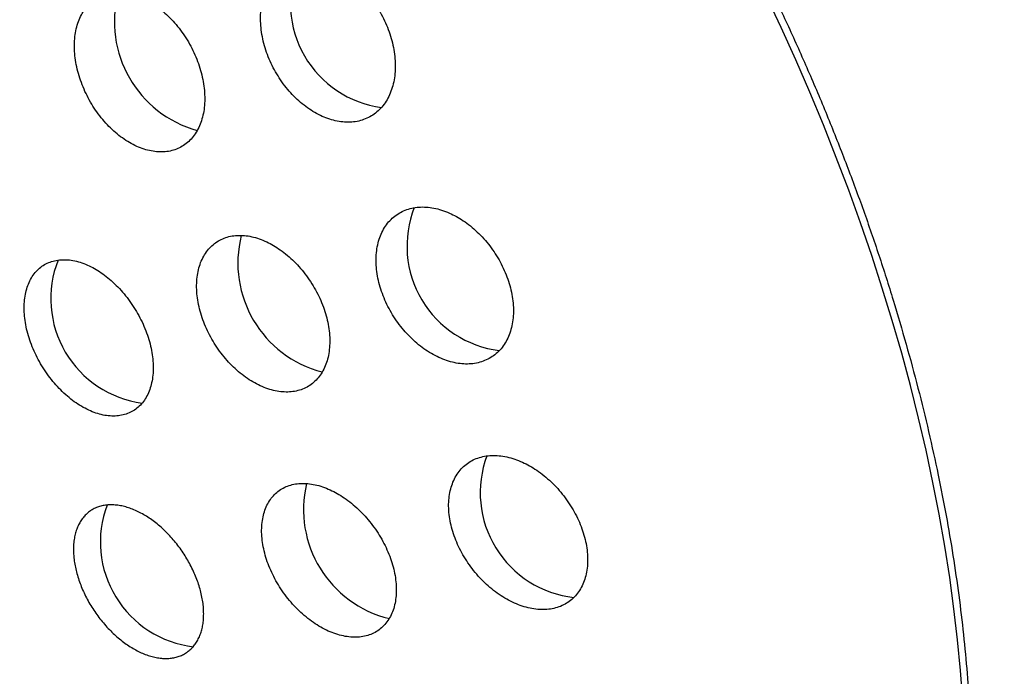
# Model space of a CAD drawing. Header units: millimetres. Extents: x 8 to 820, y 12 to 745.
# Tile 39 of 56: x 763 to 775, y 329 to 337. Entities that reach past the tile are written whole.
import ezdxf

# ---------------------------------------------------------------- set-up
doc = ezdxf.new("R2010")
doc.units = ezdxf.units.MM

msp = doc.modelspace()

# ---------------------------------------------------------------- linework, layer by layer
at = {"color": 7, "linetype": 'Continuous', "lineweight": 30, "flags": 128}
msp.add_lwpolyline([(774.237, 328.913), (774.21, 329.269), (774.175, 329.629), (774.133, 329.992), (774.083, 330.358), (774.025, 330.727), (773.959, 331.098), (773.887, 331.472), (773.806, 331.847), (773.718, 332.225), (773.623, 332.604), (773.521, 332.984), (773.411, 333.365), (773.294, 333.746), (773.17, 334.129), (773.039, 334.511), (772.901, 334.893), (772.756, 335.275), (772.605, 335.657), (772.447, 336.037), (772.282, 336.416), (772.111, 336.794), (771.934, 337.171)], dxfattribs=at)
at = {"color": 7, "linetype": 'Continuous', "lineweight": 30}
for centre, radius, start, end in [((767.597, 337.078), 1.229, 157.5242, 262.3959), ((765.626, 336.861), 1.317, 164.8962, 254.7068), ((768.963, 334.237), 1.231, 158.5178, 262.9713), ((767.07, 334.039), 1.317, 165.7514, 255.5211), ((764.799, 333.623), 1.235, 158.5543, 262.3089), ((769.82, 331.35), 1.231, 159.4563, 263.7639), ((767.836, 331.155), 1.315, 166.6234, 256.3506), ((765.378, 330.774), 1.234, 159.5133, 263.213)]:
    msp.add_arc(centre, radius, start, end, dxfattribs=at)
for points, knots in [([(788.156, 323.621), (788.156, 323.658), (788.156, 323.726), (788.156, 323.82), (788.155, 323.898), (788.155, 323.961), (788.155, 324.009), (788.155, 324.042), (788.154, 324.068), (788.154, 324.093), (788.154, 324.123), (788.153, 324.159), (788.153, 324.201), (788.152, 324.262), (788.151, 324.338), (788.15, 324.425), (788.149, 324.513), (788.147, 324.602), (788.145, 324.689), (788.144, 324.769), (788.142, 324.849), (788.14, 324.937), (788.137, 325.038), (788.134, 325.148), (788.131, 325.247), (788.128, 325.332), (788.126, 325.402), (788.123, 325.472), (788.121, 325.538), (788.119, 325.596), (788.117, 325.643), (788.115, 325.681), (788.114, 325.718), (788.112, 325.76), (788.11, 325.811), (788.107, 325.871), (788.104, 325.936), (788.101, 326.004), (788.097, 326.075), (788.094, 326.145), (788.09, 326.211), (788.087, 326.266), (788.085, 326.309), (788.083, 326.343), (788.081, 326.378), (788.079, 326.419), (788.076, 326.471), (788.072, 326.532), (788.068, 326.596), (788.064, 326.661), (788.061, 326.72), (788.057, 326.771), (788.054, 326.813), (788.052, 326.848), (788.049, 326.887), (788.046, 326.932), (788.042, 326.993), (788.037, 327.066), (788.031, 327.149), (788.025, 327.229), (788.019, 327.304), (788.014, 327.371), (788.009, 327.429), (788.005, 327.48), (788, 327.531), (787.994, 327.601), (787.987, 327.689), (787.978, 327.793), (787.968, 327.898), (787.958, 327.999), (787.949, 328.093), (787.94, 328.187), (787.926, 328.317), (787.909, 328.48), (787.889, 328.661), (787.87, 328.825), (787.852, 328.972), (787.833, 329.122), (787.813, 329.278), (787.796, 329.406), (787.783, 329.502), (787.774, 329.565), (787.765, 329.63), (787.756, 329.692), (787.748, 329.747), (787.74, 329.803), (787.731, 329.865), (787.72, 329.936), (787.709, 330.008), (787.698, 330.084), (787.684, 330.17), (787.668, 330.272), (787.651, 330.379), (787.633, 330.485), (787.614, 330.597), (787.593, 330.718), (787.57, 330.846), (787.547, 330.973), (787.527, 331.079), (787.511, 331.166), (787.498, 331.232), (787.486, 331.296), (787.474, 331.358), (787.46, 331.426), (787.444, 331.505), (787.428, 331.588), (787.41, 331.672), (787.392, 331.758), (787.374, 331.845), (787.357, 331.921), (787.342, 331.992), (787.325, 332.071), (787.305, 332.159), (787.285, 332.246), (787.265, 332.332), (787.245, 332.421), (787.224, 332.511), (787.205, 332.59), (787.19, 332.649), (787.18, 332.692), (787.171, 332.728), (787.16, 332.771), (787.149, 332.817), (787.139, 332.858), (787.13, 332.893), (787.121, 332.928), (787.111, 332.969), (787.097, 333.022), (787.083, 333.078), (787.069, 333.133), (787.051, 333.198), (787.03, 333.28), (787.004, 333.378), (786.977, 333.474), (786.949, 333.578), (786.916, 333.694), (786.883, 333.812), (786.85, 333.923), (786.819, 334.031), (786.786, 334.14), (786.75, 334.258), (786.717, 334.365), (786.686, 334.464), (786.66, 334.546), (786.634, 334.629), (786.605, 334.719), (786.577, 334.806), (786.554, 334.873), (786.538, 334.922), (786.525, 334.962), (786.51, 335.007), (786.491, 335.061), (786.473, 335.116), (786.456, 335.163), (786.443, 335.201), (786.433, 335.232), (786.423, 335.26), (786.412, 335.291), (786.4, 335.326), (786.385, 335.369), (786.368, 335.417), (786.351, 335.464), (786.335, 335.509), (786.321, 335.548), (786.307, 335.587), (786.292, 335.628), (786.275, 335.675), (786.254, 335.731), (786.232, 335.791), (786.212, 335.845), (786.195, 335.891), (786.18, 335.931), (786.164, 335.973), (786.146, 336.02), (786.125, 336.075), (786.103, 336.132), (786.081, 336.189), (786.06, 336.242), (786.039, 336.296), (786.017, 336.351), (785.994, 336.41), (785.967, 336.476), (785.939, 336.545), (785.913, 336.609), (785.891, 336.664), (785.871, 336.713), (785.85, 336.762), (785.827, 336.819), (785.8, 336.881), (785.771, 336.952), (785.741, 337.022), (785.711, 337.091), (785.684, 337.154), (785.656, 337.219), (785.624, 337.292), (785.589, 337.37), (785.554, 337.448), (785.523, 337.518), (785.494, 337.581), (785.467, 337.64), (785.438, 337.703), (785.405, 337.774), (785.367, 337.856), (785.327, 337.942), (785.288, 338.024), (785.252, 338.098), (785.22, 338.166), (785.188, 338.231), (785.157, 338.294), (785.125, 338.359), (785.091, 338.428), (785.054, 338.502), (785.018, 338.573), (784.985, 338.639), (784.955, 338.699), (784.925, 338.756), (784.896, 338.813), (784.865, 338.872), (784.834, 338.931), (784.801, 338.995), (784.756, 339.08), (784.701, 339.182), (784.642, 339.292), (784.587, 339.393), (784.536, 339.485), (784.486, 339.574), (784.44, 339.657), (784.396, 339.735), (784.351, 339.814), (784.302, 339.899), (784.252, 339.985), (784.203, 340.068), (784.159, 340.143), (784.118, 340.212), (784.071, 340.291), (784.015, 340.383), (783.951, 340.488), (783.881, 340.601), (783.801, 340.731), (783.711, 340.873), (783.62, 341.014), (783.534, 341.146), (783.451, 341.272), (783.368, 341.396), (783.282, 341.523), (783.204, 341.636), (783.133, 341.739), (783.07, 341.83), (783.007, 341.919), (782.949, 342.001), (782.905, 342.062), (782.871, 342.109), (782.841, 342.15), (782.807, 342.197), (782.774, 342.242), (782.745, 342.281), (782.722, 342.313), (782.699, 342.343), (782.674, 342.377), (782.643, 342.418), (782.61, 342.463), (782.578, 342.506), (782.55, 342.542), (782.526, 342.575), (782.502, 342.605), (782.477, 342.639), (782.448, 342.677), (782.417, 342.717), (782.388, 342.755), (782.361, 342.79), (782.334, 342.824), (782.302, 342.865), (782.265, 342.912), (782.225, 342.962), (782.188, 343.009), (782.157, 343.048), (782.129, 343.084), (782.098, 343.122), (782.064, 343.164), (782.029, 343.207), (781.998, 343.246), (781.971, 343.279), (781.944, 343.312), (781.913, 343.349), (781.875, 343.396), (781.834, 343.446), (781.795, 343.493), (781.761, 343.533), (781.723, 343.578), (781.684, 343.624), (781.646, 343.668), (781.617, 343.703), (781.591, 343.733), (781.565, 343.764), (781.534, 343.799), (781.498, 343.841), (781.459, 343.885), (781.423, 343.927), (781.39, 343.964), (781.355, 344.004), (781.314, 344.051), (781.272, 344.098), (781.236, 344.138), (781.206, 344.171), (781.175, 344.206), (781.135, 344.249), (781.092, 344.297), (781.052, 344.341), (781.018, 344.378), (780.981, 344.418), (780.94, 344.462), (780.897, 344.508), (780.858, 344.55), (780.824, 344.587), (780.79, 344.623), (780.75, 344.664), (780.709, 344.707), (780.672, 344.746), (780.641, 344.778), (780.597, 344.824), (780.539, 344.884), (780.47, 344.954), (780.399, 345.026), (780.328, 345.097), (780.254, 345.17), (780.182, 345.242), (780.121, 345.301), (780.074, 345.347), (780.046, 345.374), (780.017, 345.402), (779.982, 345.435), (779.945, 345.471), (779.909, 345.506), (779.878, 345.534), (779.854, 345.558), (779.829, 345.581), (779.801, 345.607), (779.768, 345.639), (779.732, 345.671), (779.699, 345.703), (779.669, 345.73), (779.638, 345.759), (779.601, 345.793), (779.558, 345.832), (779.515, 345.871), (779.478, 345.905), (779.445, 345.935), (779.411, 345.965), (779.373, 346), (779.332, 346.036), (779.295, 346.069), (779.262, 346.098), (779.231, 346.126), (779.196, 346.156), (779.156, 346.191), (779.115, 346.226), (779.079, 346.258), (779.047, 346.285), (779.018, 346.31), (778.988, 346.336), (778.954, 346.364), (778.92, 346.394), (778.889, 346.42), (778.864, 346.441), (778.841, 346.46), (778.816, 346.481), (778.783, 346.509), (778.741, 346.544), (778.698, 346.579), (778.661, 346.61), (778.627, 346.637), (778.589, 346.669), (778.543, 346.706), (778.494, 346.746), (778.449, 346.782), (778.409, 346.814), (778.366, 346.848), (778.318, 346.886), (778.269, 346.925), (778.224, 346.96), (778.183, 346.992), (778.129, 347.034), (778.066, 347.083), (778, 347.133), (777.935, 347.182), (777.868, 347.233), (777.801, 347.283), (777.747, 347.323), (777.7, 347.357), (777.654, 347.391), (777.608, 347.424), (777.568, 347.453), (777.532, 347.48), (777.494, 347.507), (777.451, 347.538), (777.404, 347.571), (777.36, 347.602), (777.322, 347.629), (777.286, 347.654), (777.245, 347.683), (777.198, 347.716), (777.151, 347.748), (777.111, 347.776), (777.079, 347.798), (777.045, 347.821), (777.001, 347.85), (776.952, 347.884), (776.903, 347.916), (776.861, 347.944), (776.821, 347.971), (776.775, 348.001), (776.722, 348.036), (776.67, 348.07), (776.623, 348.1), (776.585, 348.125), (776.548, 348.149), (776.507, 348.175), (776.463, 348.203), (776.421, 348.229), (776.384, 348.252), (776.347, 348.276), (776.301, 348.304), (776.248, 348.337), (776.192, 348.371), (776.142, 348.402), (776.098, 348.429), (776.051, 348.457), (775.996, 348.49), (775.94, 348.523), (775.891, 348.552), (775.852, 348.575), (775.81, 348.6), (775.76, 348.629), (775.702, 348.663), (775.646, 348.695), (775.597, 348.723), (775.552, 348.748), (775.501, 348.777), (775.429, 348.817), (775.348, 348.862), (775.264, 348.908), (775.185, 348.951), (775.108, 348.992), (775.03, 349.033), (774.952, 349.074), (774.875, 349.114), (774.784, 349.161), (774.675, 349.217), (774.544, 349.282), (774.406, 349.35), (774.234, 349.432), (774.036, 349.525), (773.818, 349.623), (773.609, 349.715), (773.404, 349.803), (773.227, 349.876), (773.074, 349.937), (772.944, 349.989), (772.808, 350.041), (772.67, 350.093), (772.539, 350.142), (772.416, 350.186), (772.299, 350.228), (772.183, 350.268), (772.068, 350.308), (771.95, 350.347), (771.824, 350.389), (771.686, 350.432), (771.545, 350.476), (771.418, 350.515), (771.309, 350.547), (771.216, 350.574), (771.124, 350.6), (771.033, 350.626), (770.939, 350.652), (770.841, 350.678), (770.735, 350.706), (770.622, 350.735), (770.51, 350.763), (770.406, 350.789), (770.31, 350.812), (770.225, 350.831), (770.148, 350.849), (770.077, 350.865), (770.003, 350.882), (769.921, 350.899), (769.823, 350.92), (769.716, 350.942), (769.606, 350.964), (769.506, 350.984), (769.414, 351.001), (769.323, 351.018), (769.227, 351.035), (769.131, 351.052), (769.034, 351.068), (768.943, 351.083), (768.857, 351.097), (768.777, 351.109), (768.704, 351.12), (768.635, 351.13), (768.565, 351.14), (768.49, 351.151), (768.401, 351.163), (768.299, 351.176), (768.195, 351.189), (768.099, 351.2), (768.013, 351.21), (767.93, 351.219), (767.844, 351.228), (767.749, 351.238), (767.645, 351.248), (767.541, 351.257), (767.446, 351.265), (767.36, 351.272), (767.278, 351.278), (767.194, 351.284), (767.101, 351.29), (767.005, 351.296), (766.91, 351.302), (766.824, 351.306), (766.746, 351.31), (766.675, 351.313), (766.603, 351.316), (766.526, 351.319), (766.441, 351.321), (766.356, 351.324), (766.278, 351.326), (766.211, 351.327), (766.151, 351.328), (766.092, 351.329), (766.03, 351.329), (765.96, 351.33), (765.883, 351.33), (765.805, 351.33), (765.727, 351.33), (765.653, 351.329), (765.578, 351.328), (765.499, 351.327), (765.41, 351.325), (765.313, 351.323), (765.226, 351.32), (765.154, 351.318), (765.095, 351.315), (765.037, 351.313), (764.974, 351.31), (764.903, 351.307), (764.825, 351.303), (764.75, 351.299), (764.681, 351.295), (764.62, 351.291), (764.563, 351.288), (764.503, 351.284), (764.435, 351.279), (764.361, 351.273), (764.288, 351.268), (764.221, 351.262), (764.162, 351.257), (764.108, 351.252), (764.053, 351.247), (763.992, 351.242), (763.92, 351.235), (763.844, 351.227), (763.772, 351.22), (763.711, 351.213), (763.657, 351.207), (763.601, 351.201), (763.537, 351.193), (763.465, 351.185), (763.39, 351.176), (763.318, 351.166), (763.254, 351.158), (763.2, 351.151), (763.149, 351.144), (763.093, 351.136), (763.027, 351.127), (762.957, 351.117), (762.892, 351.107), (762.838, 351.099), (762.789, 351.091), (762.737, 351.083), (762.676, 351.073), (762.607, 351.062), (762.536, 351.05), (762.468, 351.039), (762.408, 351.028), (762.349, 351.018), (762.287, 351.007), (762.218, 350.994), (762.145, 350.98), (762.075, 350.967), (762.013, 350.955), (761.958, 350.944), (761.902, 350.933), (761.839, 350.92), (761.771, 350.906), (761.702, 350.892), (761.639, 350.878), (761.582, 350.866), (761.527, 350.854), (761.467, 350.841), (761.4, 350.826), (761.332, 350.81), (761.269, 350.796), (761.176, 350.774), (761.046, 350.743), (760.891, 350.704), (760.729, 350.662), (760.562, 350.618), (760.385, 350.57), (760.238, 350.528), (760.129, 350.496), (760.052, 350.473), (759.986, 350.454), (759.925, 350.435), (759.851, 350.413), (759.777, 350.39), (759.71, 350.369), (759.663, 350.354), (759.62, 350.34), (759.575, 350.326), (759.525, 350.31), (759.472, 350.293), (759.415, 350.274), (759.357, 350.255), (759.3, 350.236), (759.24, 350.215), (759.177, 350.194), (759.115, 350.172), (759.063, 350.154), (759.02, 350.139), (758.981, 350.126), (758.94, 350.111), (758.895, 350.095), (758.844, 350.077), (758.788, 350.057), (758.735, 350.037), (758.688, 350.02), (758.643, 350.003), (758.594, 349.985), (758.538, 349.964), (758.482, 349.943), (758.433, 349.924), (758.39, 349.907), (758.349, 349.892), (758.306, 349.875), (758.256, 349.855), (758.197, 349.832), (758.139, 349.809), (758.086, 349.788), (758.042, 349.77), (758, 349.753), (757.952, 349.733), (757.9, 349.712), (757.852, 349.692), (757.812, 349.676), (757.77, 349.658), (757.719, 349.637), (757.652, 349.608), (757.574, 349.575), (757.493, 349.54), (757.422, 349.509), (757.362, 349.483), (757.309, 349.459), (757.251, 349.433), (757.171, 349.397), (757.081, 349.356), (756.97, 349.305), (756.867, 349.257), (756.758, 349.206), (756.652, 349.155), (756.56, 349.11), (756.479, 349.07), (756.411, 349.037), (756.338, 349.001), (756.27, 348.967), (756.21, 348.936), (756.156, 348.909), (756.104, 348.882), (756.053, 348.856), (755.997, 348.827), (755.942, 348.798), (755.893, 348.773), (755.853, 348.751), (755.81, 348.729), (755.759, 348.702), (755.703, 348.672), (755.648, 348.642), (755.593, 348.612), (755.532, 348.579), (755.471, 348.545), (755.409, 348.511), (755.346, 348.476), (755.291, 348.446), (755.247, 348.42), (755.208, 348.399), (755.16, 348.371), (755.099, 348.336), (755.054, 348.311), (755.03, 348.297)], [0, 0, 0, 0, 0.002309, 0.00429, 0.005944, 0.007272, 0.008275, 0.008979, 0.009404, 0.009912, 0.010548, 0.011311, 0.012201, 0.013218, 0.015201, 0.017051, 0.018763, 0.020841, 0.022698, 0.024361, 0.025949, 0.027824, 0.030012, 0.032436, 0.034863, 0.036381, 0.037895, 0.039404, 0.04088, 0.042168, 0.043153, 0.043962, 0.044645, 0.045525, 0.046658, 0.047993, 0.049357, 0.050878, 0.052419, 0.053981, 0.055458, 0.056701, 0.057558, 0.058253, 0.058918, 0.059821, 0.060971, 0.062284, 0.063773, 0.065185, 0.066518, 0.067672, 0.068527, 0.069214, 0.070026, 0.071026, 0.072213, 0.074009, 0.075834, 0.07765, 0.079262, 0.080802, 0.082058, 0.083059, 0.084166, 0.085459, 0.087645, 0.089961, 0.092365, 0.094599, 0.096612, 0.098615, 0.100826, 0.105265, 0.109479, 0.11286, 0.116226, 0.119275, 0.122881, 0.126631, 0.1279, 0.129298, 0.130824, 0.132267, 0.133489, 0.134541, 0.13597, 0.137665, 0.139328, 0.140804, 0.142776, 0.145154, 0.147628, 0.149991, 0.15227, 0.155195, 0.158151, 0.160918, 0.163784, 0.165302, 0.166814, 0.16824, 0.169571, 0.171046, 0.172802, 0.174957, 0.176627, 0.17851, 0.180755, 0.182468, 0.183681, 0.185553, 0.187782, 0.189661, 0.191452, 0.193616, 0.195677, 0.197509, 0.198997, 0.19963, 0.200435, 0.201437, 0.202551, 0.203492, 0.204237, 0.204898, 0.20585, 0.207053, 0.208426, 0.209667, 0.210746, 0.212876, 0.215197, 0.217337, 0.219386, 0.222179, 0.22522, 0.22731, 0.229682, 0.232507, 0.234643, 0.237638, 0.239772, 0.24131, 0.243169, 0.245328, 0.247355, 0.249032, 0.249872, 0.25067, 0.25167, 0.252945, 0.254283, 0.255359, 0.256174, 0.256807, 0.257442, 0.258084, 0.25885, 0.259808, 0.260959, 0.262091, 0.263022, 0.263927, 0.264773, 0.265635, 0.266654, 0.267947, 0.269419, 0.270651, 0.271603, 0.272481, 0.273365, 0.274397, 0.275676, 0.277043, 0.278222, 0.279495, 0.280654, 0.2818, 0.28315, 0.284666, 0.286262, 0.287783, 0.288934, 0.289978, 0.291031, 0.292269, 0.293755, 0.29524, 0.29698, 0.298499, 0.29985, 0.301217, 0.302857, 0.304733, 0.306492, 0.308086, 0.309419, 0.310704, 0.312028, 0.31363, 0.315502, 0.317525, 0.319394, 0.321017, 0.322476, 0.323934, 0.325384, 0.326715, 0.328323, 0.330014, 0.33167, 0.333143, 0.334449, 0.335687, 0.337009, 0.33833, 0.339638, 0.341016, 0.342691, 0.345381, 0.347934, 0.350187, 0.352207, 0.354256, 0.356265, 0.35783, 0.359644, 0.361633, 0.363654, 0.365613, 0.367337, 0.368839, 0.370345, 0.372786, 0.375192, 0.377683, 0.380619, 0.384224, 0.387578, 0.390539, 0.39348, 0.39644, 0.399353, 0.402434, 0.404526, 0.406694, 0.408906, 0.410906, 0.412524, 0.41329, 0.414314, 0.415485, 0.416655, 0.417579, 0.418288, 0.418979, 0.419744, 0.420774, 0.421952, 0.422997, 0.42388, 0.424609, 0.425347, 0.426108, 0.427051, 0.428142, 0.429067, 0.429802, 0.430675, 0.43162, 0.432814, 0.434106, 0.435289, 0.436218, 0.437068, 0.437906, 0.439054, 0.440202, 0.441115, 0.441908, 0.442659, 0.443585, 0.444684, 0.446156, 0.447289, 0.448195, 0.449199, 0.450641, 0.451697, 0.452514, 0.453249, 0.453975, 0.454868, 0.455924, 0.457158, 0.458214, 0.45907, 0.460029, 0.461252, 0.462655, 0.463619, 0.464372, 0.465148, 0.466314, 0.46773, 0.468816, 0.469711, 0.470638, 0.471869, 0.473151, 0.474268, 0.475131, 0.476015, 0.477084, 0.478367, 0.479414, 0.480169, 0.480909, 0.483017, 0.484934, 0.48649, 0.488775, 0.490616, 0.492406, 0.494585, 0.495384, 0.49608, 0.496846, 0.497719, 0.498764, 0.499772, 0.500539, 0.501139, 0.501735, 0.502421, 0.503333, 0.504343, 0.505142, 0.50591, 0.506638, 0.507534, 0.508772, 0.509911, 0.510828, 0.511602, 0.512406, 0.513436, 0.514493, 0.515468, 0.516256, 0.51697, 0.517842, 0.518857, 0.519964, 0.520884, 0.521583, 0.522333, 0.523005, 0.523841, 0.524796, 0.525575, 0.526135, 0.526618, 0.527232, 0.527975, 0.529098, 0.530267, 0.53111, 0.531831, 0.532682, 0.533895, 0.535177, 0.536229, 0.537108, 0.538089, 0.539317, 0.540564, 0.541602, 0.542469, 0.543499, 0.545442, 0.546937, 0.548177, 0.55003, 0.551659, 0.552868, 0.553762, 0.55495, 0.556047, 0.55696, 0.55772, 0.558547, 0.559584, 0.560708, 0.561773, 0.562581, 0.563341, 0.564219, 0.565365, 0.566583, 0.567411, 0.56807, 0.568768, 0.569723, 0.571006, 0.572111, 0.573018, 0.573812, 0.574851, 0.576077, 0.577311, 0.578318, 0.579192, 0.579904, 0.580791, 0.581882, 0.582826, 0.583536, 0.584362, 0.585287, 0.586561, 0.587845, 0.588941, 0.58981, 0.590772, 0.591981, 0.593405, 0.594393, 0.595159, 0.595957, 0.597088, 0.598427, 0.599688, 0.600655, 0.601575, 0.602642, 0.604073, 0.606031, 0.607765, 0.609406, 0.611043, 0.612678, 0.614312, 0.615934, 0.617516, 0.620005, 0.622751, 0.625652, 0.628572, 0.633378, 0.637772, 0.641884, 0.64605, 0.65015, 0.652545, 0.655163, 0.657913, 0.660676, 0.663315, 0.665671, 0.667918, 0.67021, 0.672475, 0.674678, 0.677088, 0.679871, 0.682665, 0.685331, 0.68721, 0.688948, 0.690719, 0.692483, 0.694232, 0.696077, 0.698138, 0.700347, 0.702519, 0.704529, 0.706289, 0.708011, 0.709358, 0.710688, 0.712047, 0.713572, 0.715321, 0.717586, 0.719678, 0.721525, 0.723212, 0.724917, 0.726625, 0.728628, 0.730338, 0.732078, 0.733731, 0.735214, 0.736528, 0.737825, 0.739115, 0.740435, 0.742017, 0.744093, 0.74613, 0.747871, 0.749436, 0.750931, 0.752484, 0.754241, 0.756244, 0.758253, 0.76003, 0.761558, 0.763024, 0.764603, 0.766255, 0.768148, 0.769963, 0.771545, 0.772935, 0.774267, 0.775483, 0.776925, 0.77853, 0.780217, 0.781659, 0.782832, 0.783954, 0.784993, 0.786092, 0.787363, 0.788887, 0.790384, 0.791711, 0.793188, 0.794506, 0.79585, 0.797553, 0.799464, 0.801222, 0.80242, 0.803465, 0.80449, 0.805597, 0.806969, 0.808466, 0.809891, 0.811184, 0.812282, 0.813298, 0.814329, 0.815603, 0.817065, 0.818453, 0.819685, 0.820775, 0.821739, 0.822739, 0.823824, 0.825153, 0.826724, 0.828087, 0.829153, 0.830132, 0.831095, 0.832292, 0.833685, 0.83512, 0.836524, 0.837694, 0.838691, 0.839579, 0.84056, 0.841806, 0.843265, 0.844503, 0.845454, 0.846315, 0.847246, 0.848359, 0.849751, 0.851137, 0.852373, 0.853533, 0.854554, 0.855686, 0.857026, 0.85843, 0.859835, 0.860978, 0.861931, 0.862972, 0.864161, 0.86547, 0.86687, 0.868082, 0.869049, 0.870063, 0.871208, 0.872475, 0.873871, 0.875107, 0.876076, 0.879165, 0.882568, 0.884962, 0.888422, 0.892211, 0.89513, 0.896954, 0.898482, 0.899644, 0.900736, 0.902062, 0.903918, 0.905063, 0.905942, 0.906703, 0.907579, 0.908567, 0.909602, 0.91067, 0.911937, 0.91297, 0.914013, 0.91545, 0.916679, 0.917683, 0.918464, 0.919207, 0.920003, 0.920861, 0.921872, 0.92304, 0.924153, 0.925053, 0.925821, 0.926784, 0.927975, 0.929136, 0.930103, 0.930907, 0.931703, 0.932515, 0.933509, 0.934698, 0.935988, 0.93703, 0.937826, 0.938617, 0.93959, 0.94071, 0.941699, 0.942496, 0.943129, 0.944231, 0.945556, 0.947198, 0.948927, 0.950439, 0.951539, 0.952531, 0.953714, 0.955027, 0.957426, 0.959228, 0.961769, 0.963773, 0.965884, 0.968351, 0.969447, 0.970898, 0.97258, 0.973926, 0.975128, 0.976356, 0.977288, 0.978352, 0.979547, 0.98077, 0.981798, 0.982622, 0.983314, 0.984503, 0.985821, 0.986828, 0.987975, 0.989326, 0.990648, 0.991882, 0.993242, 0.994685, 0.995334, 0.996098, 0.997129, 0.99843, 1, 1, 1, 1]), ([(763.252, 347.374), (763.388, 347.29), (763.659, 347.124), (764.065, 346.854), (764.47, 346.569), (764.874, 346.268), (765.272, 345.953), (765.666, 345.626), (766.053, 345.287), (766.436, 344.934), (766.818, 344.566), (767.198, 344.182), (767.574, 343.784), (767.944, 343.374), (768.308, 342.952), (768.663, 342.521), (769.008, 342.083), (769.344, 341.638), (769.672, 341.184), (769.994, 340.718), (770.309, 340.242), (770.616, 339.756), (770.913, 339.262), (771.201, 338.763), (771.476, 338.26), (771.738, 337.756), (771.988, 337.251), (772.227, 336.742), (772.456, 336.227), (772.674, 335.707), (772.881, 335.182), (773.075, 334.657), (773.256, 334.131), (773.423, 333.608), (773.575, 333.089), (773.714, 332.576), (773.839, 332.065), (773.912, 331.727), (773.948, 331.557)], [0, 0, 0, 0, 0.028031, 0.056014, 0.083985, 0.111983, 0.140027, 0.167531, 0.195005, 0.222483, 0.25, 0.278035, 0.30602, 0.333991, 0.361985, 0.390027, 0.417531, 0.445005, 0.472483, 0.5, 0.528035, 0.55602, 0.583991, 0.611985, 0.640027, 0.667531, 0.695005, 0.722483, 0.75, 0.778035, 0.80602, 0.833991, 0.861985, 0.890024, 0.917525, 0.944999, 0.972479, 1, 1, 1, 1]), ([(766.884, 337.483), (766.855, 337.496), (766.795, 337.521), (766.706, 337.545), (766.618, 337.557), (766.533, 337.557), (766.451, 337.546), (766.374, 337.523), (766.302, 337.488), (766.237, 337.442), (766.178, 337.385), (766.128, 337.318), (766.087, 337.243), (766.054, 337.159), (766.032, 337.068), (766.02, 336.972), (766.017, 336.871), (766.026, 336.767), (766.043, 336.662), (766.071, 336.556), (766.108, 336.452), (766.153, 336.35), (766.207, 336.252), (766.268, 336.158), (766.335, 336.071), (766.408, 335.99), (766.486, 335.918), (766.568, 335.854), (766.653, 335.799), (766.74, 335.754), (766.828, 335.721), (766.916, 335.698), (767.002, 335.687), (767.087, 335.687), (767.168, 335.699), (767.245, 335.724), (767.316, 335.759), (767.381, 335.806), (767.439, 335.863), (767.489, 335.931), (767.53, 336.007), (767.561, 336.091), (767.583, 336.182), (767.595, 336.279), (767.596, 336.38), (767.588, 336.484), (767.569, 336.589), (767.541, 336.695), (767.504, 336.799), (767.458, 336.901), (767.404, 336.999), (767.342, 337.092), (767.274, 337.179), (767.201, 337.259), (767.123, 337.331), (767.043, 337.393), (766.963, 337.444), (766.911, 337.47), (766.884, 337.483)], [0, 0, 0, 0, 0.01803, 0.036119, 0.05415, 0.072174, 0.090256, 0.108281, 0.126425, 0.144626, 0.16277, 0.180963, 0.199214, 0.217407, 0.235509, 0.253669, 0.27177, 0.289683, 0.307653, 0.325564, 0.343274, 0.361041, 0.378751, 0.396335, 0.413975, 0.43156, 0.449147, 0.46679, 0.484379, 0.502094, 0.519866, 0.537583, 0.555498, 0.573469, 0.591385, 0.609486, 0.627645, 0.645746, 0.663939, 0.68219, 0.700382, 0.718527, 0.736731, 0.754875, 0.772854, 0.790891, 0.808869, 0.826638, 0.844464, 0.862233, 0.879843, 0.897509, 0.915119, 0.932689, 0.950315, 0.967886, 0.983943, 1, 1, 1, 1]), ([(764.666, 337.125), (764.637, 337.138), (764.58, 337.164), (764.494, 337.189), (764.41, 337.204), (764.328, 337.206), (764.25, 337.196), (764.176, 337.175), (764.107, 337.143), (764.045, 337.099), (763.99, 337.045), (763.942, 336.98), (763.903, 336.907), (763.873, 336.825), (763.852, 336.736), (763.841, 336.642), (763.84, 336.543), (763.848, 336.44), (763.866, 336.335), (763.894, 336.23), (763.93, 336.125), (763.975, 336.023), (764.027, 335.923), (764.087, 335.829), (764.153, 335.739), (764.225, 335.657), (764.301, 335.582), (764.381, 335.516), (764.464, 335.46), (764.548, 335.413), (764.634, 335.377), (764.719, 335.353), (764.802, 335.34), (764.884, 335.338), (764.962, 335.348), (765.035, 335.37), (765.103, 335.404), (765.165, 335.448), (765.22, 335.503), (765.267, 335.568), (765.305, 335.642), (765.335, 335.724), (765.355, 335.813), (765.366, 335.908), (765.366, 336.008), (765.357, 336.11), (765.339, 336.215), (765.311, 336.321), (765.274, 336.425), (765.229, 336.528), (765.176, 336.627), (765.116, 336.721), (765.049, 336.81), (764.977, 336.892), (764.9, 336.966), (764.822, 337.029), (764.744, 337.083), (764.692, 337.111), (764.666, 337.125)], [0, 0, 0, 0, 0.017937, 0.035932, 0.05387, 0.071803, 0.089793, 0.107727, 0.125735, 0.143801, 0.16181, 0.179866, 0.19798, 0.216035, 0.234061, 0.252144, 0.270169, 0.288099, 0.306087, 0.324016, 0.341829, 0.359699, 0.377511, 0.395236, 0.413018, 0.430744, 0.448449, 0.466211, 0.483916, 0.501677, 0.519494, 0.537256, 0.555123, 0.573047, 0.590915, 0.608895, 0.626932, 0.644912, 0.662961, 0.681067, 0.699116, 0.71716, 0.735261, 0.753304, 0.77127, 0.789293, 0.807257, 0.825106, 0.843012, 0.860861, 0.878607, 0.89641, 0.914156, 0.931858, 0.949617, 0.96732, 0.98366, 1, 1, 1, 1]), ([(768.229, 334.624), (768.198, 334.636), (768.137, 334.661), (768.046, 334.684), (767.957, 334.696), (767.87, 334.695), (767.788, 334.683), (767.71, 334.659), (767.639, 334.624), (767.574, 334.578), (767.516, 334.521), (767.468, 334.455), (767.428, 334.38), (767.399, 334.297), (767.379, 334.208), (767.37, 334.113), (767.37, 334.014), (767.381, 333.913), (767.402, 333.81), (767.433, 333.707), (767.473, 333.605), (767.521, 333.506), (767.577, 333.41), (767.641, 333.318), (767.711, 333.233), (767.787, 333.153), (767.867, 333.082), (767.952, 333.019), (768.039, 332.966), (768.129, 332.922), (768.219, 332.889), (768.309, 332.867), (768.397, 332.856), (768.483, 332.857), (768.565, 332.87), (768.642, 332.895), (768.714, 332.931), (768.778, 332.977), (768.835, 333.035), (768.883, 333.102), (768.922, 333.177), (768.951, 333.261), (768.97, 333.35), (768.979, 333.445), (768.977, 333.544), (768.966, 333.646), (768.944, 333.749), (768.913, 333.852), (768.872, 333.953), (768.824, 334.053), (768.767, 334.149), (768.703, 334.24), (768.632, 334.325), (768.556, 334.403), (768.475, 334.474), (768.393, 334.535), (768.31, 334.585), (768.256, 334.611), (768.229, 334.624)], [0, 0, 0, 0, 0.018143, 0.036343, 0.054487, 0.072626, 0.090823, 0.108963, 0.127157, 0.14541, 0.163603, 0.181736, 0.199928, 0.21806, 0.236019, 0.254036, 0.271993, 0.289744, 0.307552, 0.325303, 0.342904, 0.360563, 0.378165, 0.39574, 0.41337, 0.430946, 0.448625, 0.466359, 0.484039, 0.501908, 0.519833, 0.537703, 0.555769, 0.573892, 0.591958, 0.610141, 0.628383, 0.646566, 0.664734, 0.68296, 0.701127, 0.71915, 0.737231, 0.755253, 0.773067, 0.790939, 0.808752, 0.826388, 0.844081, 0.861718, 0.879285, 0.896908, 0.914475, 0.932108, 0.949797, 0.967432, 0.983716, 1, 1, 1, 1]), ([(766.091, 334.286), (766.061, 334.299), (766.003, 334.325), (765.915, 334.349), (765.829, 334.363), (765.746, 334.364), (765.667, 334.354), (765.592, 334.333), (765.524, 334.299), (765.462, 334.256), (765.408, 334.201), (765.362, 334.137), (765.324, 334.064), (765.296, 333.984), (765.278, 333.896), (765.27, 333.803), (765.271, 333.706), (765.282, 333.605), (765.303, 333.502), (765.334, 333.399), (765.373, 333.297), (765.421, 333.197), (765.476, 333.1), (765.539, 333.007), (765.608, 332.92), (765.682, 332.839), (765.761, 332.766), (765.844, 332.701), (765.929, 332.646), (766.016, 332.601), (766.104, 332.566), (766.191, 332.542), (766.276, 332.529), (766.359, 332.528), (766.438, 332.539), (766.512, 332.561), (766.58, 332.595), (766.641, 332.64), (766.695, 332.695), (766.741, 332.759), (766.777, 332.833), (766.805, 332.914), (766.822, 333.002), (766.83, 333.095), (766.828, 333.193), (766.816, 333.294), (766.795, 333.396), (766.764, 333.499), (766.724, 333.601), (766.676, 333.702), (766.619, 333.798), (766.556, 333.891), (766.487, 333.978), (766.412, 334.058), (766.333, 334.13), (766.252, 334.193), (766.171, 334.246), (766.118, 334.273), (766.091, 334.286)], [0, 0, 0, 0, 0.018027, 0.036113, 0.05414, 0.072166, 0.090249, 0.108275, 0.126331, 0.144445, 0.162501, 0.180524, 0.198605, 0.216627, 0.234552, 0.252536, 0.270461, 0.288269, 0.306135, 0.323943, 0.341666, 0.359446, 0.377169, 0.394875, 0.412638, 0.430344, 0.448109, 0.465929, 0.483694, 0.501566, 0.519494, 0.537366, 0.55535, 0.573391, 0.591374, 0.609425, 0.627532, 0.645582, 0.663624, 0.681724, 0.699765, 0.717727, 0.735746, 0.753706, 0.771551, 0.789452, 0.807296, 0.825039, 0.842839, 0.860583, 0.878285, 0.896044, 0.913746, 0.931485, 0.94928, 0.967019, 0.983509, 1, 1, 1, 1]), ([(764.035, 333.996), (764.006, 334.009), (763.95, 334.035), (763.865, 334.061), (763.782, 334.077), (763.702, 334.08), (763.627, 334.072), (763.555, 334.053), (763.49, 334.022), (763.431, 333.98), (763.379, 333.928), (763.336, 333.866), (763.301, 333.795), (763.275, 333.716), (763.258, 333.63), (763.251, 333.538), (763.253, 333.442), (763.265, 333.342), (763.286, 333.24), (763.317, 333.137), (763.356, 333.034), (763.403, 332.934), (763.458, 332.836), (763.519, 332.742), (763.587, 332.653), (763.66, 332.571), (763.738, 332.497), (763.818, 332.43), (763.902, 332.373), (763.986, 332.326), (764.071, 332.289), (764.155, 332.263), (764.238, 332.249), (764.317, 332.246), (764.393, 332.255), (764.464, 332.276), (764.529, 332.307), (764.587, 332.35), (764.638, 332.403), (764.681, 332.465), (764.716, 332.537), (764.741, 332.616), (764.757, 332.702), (764.764, 332.794), (764.761, 332.891), (764.748, 332.991), (764.727, 333.093), (764.696, 333.196), (764.656, 333.299), (764.608, 333.399), (764.553, 333.497), (764.491, 333.59), (764.423, 333.679), (764.35, 333.76), (764.272, 333.834), (764.193, 333.899), (764.114, 333.953), (764.061, 333.981), (764.035, 333.996)], [0, 0, 0, 0, 0.017946, 0.035949, 0.053895, 0.07184, 0.089842, 0.107787, 0.125745, 0.143761, 0.16172, 0.179664, 0.197665, 0.215609, 0.233509, 0.251467, 0.269367, 0.287215, 0.30512, 0.322968, 0.340777, 0.358642, 0.376451, 0.394252, 0.412109, 0.42991, 0.447737, 0.46562, 0.483447, 0.501322, 0.519254, 0.53713, 0.555056, 0.573038, 0.590964, 0.60892, 0.626933, 0.644889, 0.662842, 0.680851, 0.698803, 0.71672, 0.734694, 0.75261, 0.770474, 0.788395, 0.806258, 0.824076, 0.841952, 0.85977, 0.877569, 0.895425, 0.913224, 0.931039, 0.948911, 0.966727, 0.983363, 1, 1, 1, 1]), ([(769.061, 331.717), (769.031, 331.729), (768.969, 331.754), (768.877, 331.776), (768.787, 331.788), (768.701, 331.787), (768.618, 331.775), (768.541, 331.752), (768.471, 331.717), (768.407, 331.671), (768.352, 331.616), (768.306, 331.55), (768.269, 331.477), (768.242, 331.396), (768.225, 331.309), (768.218, 331.217), (768.222, 331.12), (768.236, 331.021), (768.26, 330.921), (768.293, 330.82), (768.335, 330.721), (768.386, 330.623), (768.445, 330.529), (768.511, 330.439), (768.584, 330.354), (768.662, 330.276), (768.745, 330.206), (768.832, 330.143), (768.921, 330.09), (769.013, 330.047), (769.104, 330.014), (769.195, 329.992), (769.285, 329.981), (769.371, 329.982), (769.453, 329.995), (769.53, 330.019), (769.6, 330.055), (769.663, 330.101), (769.717, 330.157), (769.763, 330.223), (769.8, 330.297), (769.826, 330.378), (769.842, 330.466), (769.848, 330.559), (769.844, 330.655), (769.829, 330.754), (769.805, 330.855), (769.771, 330.955), (769.728, 331.055), (769.677, 331.152), (769.617, 331.246), (769.551, 331.336), (769.478, 331.42), (769.399, 331.497), (769.316, 331.568), (769.231, 331.628), (769.146, 331.679), (769.09, 331.704), (769.061, 331.717)], [0, 0, 0, 0, 0.018185, 0.036427, 0.054612, 0.072797, 0.091041, 0.109226, 0.127385, 0.145602, 0.163761, 0.181766, 0.199829, 0.217833, 0.23563, 0.253484, 0.27128, 0.288906, 0.30659, 0.324216, 0.341785, 0.35941, 0.37698, 0.394625, 0.412325, 0.429971, 0.447793, 0.46567, 0.483493, 0.501517, 0.519599, 0.537624, 0.555791, 0.574016, 0.592183, 0.610368, 0.62861, 0.646793, 0.664858, 0.682981, 0.701045, 0.718908, 0.736828, 0.75469, 0.77236, 0.790087, 0.807756, 0.825327, 0.842954, 0.860526, 0.878132, 0.895795, 0.913402, 0.931162, 0.948978, 0.966739, 0.983369, 1, 1, 1, 1]), ([(773.948, 331.557), (773.98, 331.399), (774.043, 331.083), (774.123, 330.614), (774.191, 330.149), (774.246, 329.69), (774.289, 329.235), (774.32, 328.786), (774.339, 328.342), (774.345, 327.905), (774.339, 327.475), (774.32, 327.054), (774.289, 326.641), (774.246, 326.237), (774.19, 325.841), (774.122, 325.454), (774.041, 325.077), (773.949, 324.71), (773.845, 324.355), (773.729, 324.011), (773.601, 323.678), (773.462, 323.357), (773.311, 323.047), (773.148, 322.75), (772.975, 322.466), (772.791, 322.195), (772.596, 321.938), (772.391, 321.695), (772.175, 321.466), (771.949, 321.25), (771.713, 321.049), (771.468, 320.863), (771.216, 320.692), (771.041, 320.591), (770.955, 320.541)], [0, 0, 0, 0, 0.03136, 0.062632, 0.093851, 0.125051, 0.156268, 0.187535, 0.218886, 0.25025, 0.281525, 0.312745, 0.343946, 0.375161, 0.406425, 0.437773, 0.469136, 0.500411, 0.531632, 0.562832, 0.594047, 0.625312, 0.656659, 0.688023, 0.719298, 0.750518, 0.781719, 0.812934, 0.844198, 0.875546, 0.906909, 0.938184, 0.969404, 1, 1, 1, 1]), ([(766.834, 331.385), (766.804, 331.397), (766.744, 331.422), (766.656, 331.446), (766.57, 331.46), (766.487, 331.461), (766.408, 331.452), (766.335, 331.431), (766.267, 331.398), (766.207, 331.355), (766.155, 331.302), (766.111, 331.239), (766.076, 331.168), (766.051, 331.089), (766.035, 331.003), (766.03, 330.913), (766.034, 330.817), (766.049, 330.719), (766.072, 330.619), (766.105, 330.518), (766.148, 330.418), (766.198, 330.32), (766.256, 330.224), (766.321, 330.133), (766.393, 330.047), (766.469, 329.967), (766.551, 329.895), (766.636, 329.831), (766.723, 329.776), (766.811, 329.73), (766.9, 329.696), (766.988, 329.672), (767.074, 329.659), (767.157, 329.658), (767.236, 329.669), (767.309, 329.691), (767.376, 329.724), (767.435, 329.768), (767.487, 329.822), (767.531, 329.885), (767.565, 329.957), (767.589, 330.036), (767.604, 330.122), (767.609, 330.213), (767.604, 330.308), (767.589, 330.407), (767.565, 330.507), (767.531, 330.608), (767.488, 330.708), (767.438, 330.806), (767.379, 330.901), (767.313, 330.992), (767.242, 331.078), (767.164, 331.157), (767.083, 331.229), (767, 331.291), (766.916, 331.344), (766.861, 331.371), (766.834, 331.385)], [0, 0, 0, 0, 0.018048, 0.036154, 0.054203, 0.072252, 0.090359, 0.108409, 0.126429, 0.144508, 0.162528, 0.18045, 0.19843, 0.216352, 0.234157, 0.25202, 0.269825, 0.287546, 0.305324, 0.323046, 0.340753, 0.358516, 0.376223, 0.39399, 0.411813, 0.42958, 0.447456, 0.465388, 0.483263, 0.50125, 0.519293, 0.53728, 0.555331, 0.57344, 0.591491, 0.609531, 0.627629, 0.645669, 0.663627, 0.681643, 0.699601, 0.717442, 0.73534, 0.75318, 0.770921, 0.788719, 0.80646, 0.824162, 0.841921, 0.859624, 0.877364, 0.895161, 0.912903, 0.930742, 0.948637, 0.966477, 0.983238, 1, 1, 1, 1]), ([(765.353, 329.933), (765.353, 329.956), (765.352, 330.002), (765.344, 330.074), (765.33, 330.148), (765.312, 330.223), (765.288, 330.298), (765.26, 330.374), (765.226, 330.449), (765.188, 330.524), (765.146, 330.596), (765.101, 330.667), (765.051, 330.735), (764.998, 330.8), (764.942, 330.862), (764.884, 330.92), (764.824, 330.973), (764.761, 331.022), (764.698, 331.066), (764.635, 331.104), (764.57, 331.137), (764.505, 331.164), (764.442, 331.185), (764.379, 331.2), (764.318, 331.208), (764.258, 331.21), (764.202, 331.205), (764.148, 331.194), (764.097, 331.177), (764.049, 331.153), (764.006, 331.123), (763.967, 331.088), (763.932, 331.047), (763.902, 331.001), (763.877, 330.95), (763.857, 330.895), (763.842, 330.834), (763.831, 330.765), (763.83, 330.714), (763.829, 330.686)], [0, 0, 0, 0, 0.026363, 0.052727, 0.079857, 0.106987, 0.13335, 0.159713, 0.18684, 0.213967, 0.240367, 0.266767, 0.293929, 0.321091, 0.347567, 0.374042, 0.401282, 0.428522, 0.455068, 0.481613, 0.508928, 0.536242, 0.562822, 0.589401, 0.616754, 0.644106, 0.670668, 0.697231, 0.724568, 0.751906, 0.778407, 0.804908, 0.832184, 0.85946, 0.885883, 0.912307, 0.939502, 0.966696, 1, 1, 1, 1]), ([(763.829, 330.686), (763.83, 330.653), (763.832, 330.598), (763.844, 330.515), (763.859, 330.442), (763.88, 330.366), (763.906, 330.29), (763.936, 330.215), (763.971, 330.14), (764.01, 330.066), (764.054, 329.994), (764.102, 329.925), (764.152, 329.858), (764.207, 329.794), (764.264, 329.733), (764.322, 329.677), (764.383, 329.626), (764.446, 329.579), (764.51, 329.537), (764.574, 329.501), (764.638, 329.47), (764.703, 329.446), (764.766, 329.427), (764.828, 329.416), (764.888, 329.41), (764.947, 329.411), (765.003, 329.418), (765.056, 329.432), (765.105, 329.451), (765.151, 329.478), (765.193, 329.51), (765.23, 329.547), (765.263, 329.59), (765.291, 329.638), (765.314, 329.691), (765.332, 329.747), (765.344, 329.805), (765.352, 329.867), (765.353, 329.911), (765.353, 329.933)], [0, 0, 0, 0, 0.037627, 0.063973, 0.09032, 0.117431, 0.144542, 0.170906, 0.19727, 0.224397, 0.251523, 0.277948, 0.304372, 0.33156, 0.358748, 0.38525, 0.411752, 0.43902, 0.466289, 0.492851, 0.519414, 0.546747, 0.57408, 0.60066, 0.627239, 0.654593, 0.681946, 0.708492, 0.735037, 0.762357, 0.789678, 0.816152, 0.842627, 0.869875, 0.897123, 0.922501, 0.94788, 0.97394, 1, 1, 1, 1])]:
    msp.add_open_spline(points, degree=3, knots=knots, dxfattribs=at)

doc.saveas('drawing.dxf')
